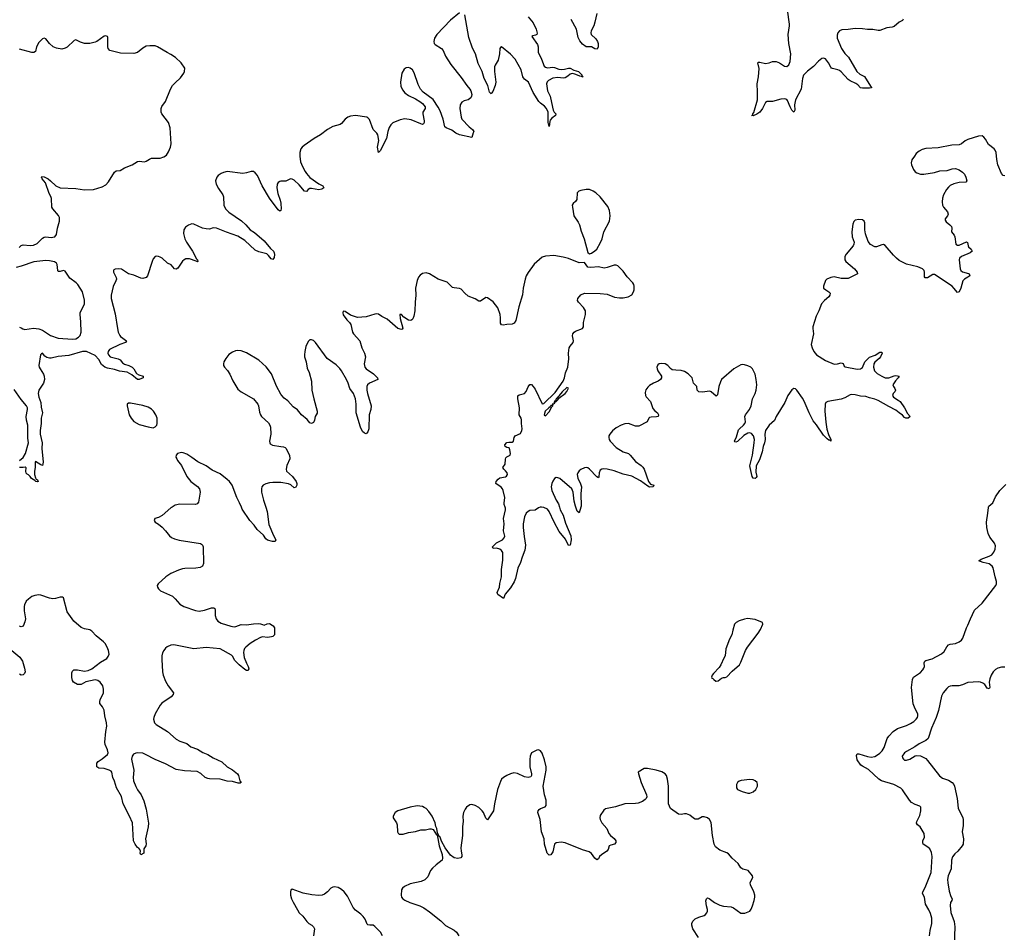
# Model space of a CAD drawing. Header units: inches. Extents: x 1694897 to 1849880, y 907231 to 1017944.
# Tile 9 of 171: x 1707032 to 1718224, y 945169 to 955539. Entities that reach past the tile are written whole.
import ezdxf

# ---------------------------------------------------------------- set-up
doc = ezdxf.new("R2010")
doc.units = ezdxf.units.IN
doc.header["$MEASUREMENT"] = 0
for name, color, linetype in [('B7904', 7, 'Continuous'), ('B7905', 7, 'Continuous'), ('B7914', 7, 'Continuous'), ('B7915', 7, 'Continuous')]:
    doc.layers.add(name, color=color, linetype=linetype)

msp = doc.modelspace()

# ---------------------------------------------------------------- linework, layer by layer
at = {"layer": 'B7904', "color": 6, "elevation": 700}
for points in [[(1708763, 950000), (1708750, 949992), (1708650, 949906), (1708610, 949884), (1708568, 949870), (1708560, 949850), (1708573, 949830), (1708610, 949808), (1708650, 949774), (1708690, 949730), (1708733, 949673), (1708756, 949656), (1708790, 949641), (1708846, 949626), (1709087, 949587), (1709100, 949580), (1709110, 949570), (1709117, 949550), (1709122, 949358), (1709110, 949330), (1709084, 949316), (1709032, 949308), (1708910, 949304), (1708882, 949298), (1708835, 949285), (1708750, 949246), (1708693, 949210), (1708606, 949130), (1708593, 949110), (1708598, 949090), (1708610, 949071), (1708633, 949050), (1708768, 948988), (1708799, 948959), (1708850, 948899), (1708899, 948870), (1709030, 948825), (1709070, 948820), (1709132, 948828), (1709210, 948856), (1709237, 948857), (1709249, 948849), (1709255, 948835), (1709255, 948770), (1709263, 948730), (1709284, 948704), (1709323, 948683), (1709430, 948647), (1709470, 948641), (1709490, 948644), (1709550, 948665), (1709610, 948664), (1709690, 948676), (1709750, 948677), (1709770, 948676), (1709790, 948665), (1709810, 948661), (1709844, 948676), (1709870, 948677), (1709901, 948661), (1709914, 948650), (1709926, 948630), (1709927, 948550), (1709910, 948530), (1709894, 948526), (1709850, 948519), (1709790, 948527), (1709770, 948518), (1709712, 948488), (1709653, 948450), (1709601, 948410), (1709587, 948393), (1709578, 948370), (1709576, 948350), (1709582, 948290), (1709608, 948228), (1709630, 948190), (1709636, 948164), (1709630, 948144), (1709610, 948145), (1709590, 948157), (1709528, 948208), (1709478, 948258), (1709450, 948308), (1709438, 948318), (1709310, 948392), (1709150, 948406), (1709010, 948391), (1708785, 948435), (1708748, 948432), (1708707, 948413), (1708690, 948399), (1708669, 948371), (1708656, 948344), (1708648, 948312), (1708646, 948270), (1708654, 948130), (1708663, 948090), (1708690, 948023), (1708719, 947970), (1708778, 947890), (1708776, 947870), (1708754, 947846), (1708649, 947771), (1708629, 947751), (1708573, 947650), (1708557, 947610), (1708554, 947590), (1708565, 947550), (1708582, 947530), (1708710, 947450), (1708810, 947363), (1708850, 947341), (1708930, 947313), (1708978, 947278), (1709054, 947250), (1709113, 947213), (1709170, 947188), (1709232, 947152), (1709330, 947105), (1709390, 947050), (1709450, 947014), (1709506, 946970), (1709520, 946950), (1709534, 946890), (1709548, 946870), (1709536, 946864), (1709516, 946864), (1709450, 946882), (1709390, 946885), (1709310, 946911), (1709190, 946912), (1709170, 946916), (1709138, 946930), (1709090, 946974), (1709050, 946996), (1708904, 947004), (1708810, 947018), (1708690, 947083), (1708570, 947132), (1708463, 947190), (1708430, 947203), (1708370, 947209), (1708350, 947205), (1708326, 947194), (1708309, 947170), (1708304, 947136), (1708329, 947010), (1708322, 946930), (1708326, 946890), (1708350, 946824), (1708370, 946789), (1708413, 946730), (1708444, 946664), (1708469, 946570), (1708494, 946410), (1708492, 946368), (1708460, 946230), (1708470, 946174), (1708467, 946153), (1708443, 946117), (1708441, 946070), (1708410, 946049), (1708402, 946070), (1708404, 946090), (1708399, 946110), (1708385, 946125), (1708370, 946133), (1708344, 946170), (1708324, 946210), (1708312, 946412), (1708281, 946490), (1708207, 946630), (1708190, 946711), (1708132, 946812), (1708110, 946888), (1708092, 946930), (1708080, 946990), (1708070, 947002), (1708050, 947013), (1707990, 947030), (1707930, 947034), (1707910, 947050), (1707910, 947090), (1707924, 947110), (1707970, 947141), (1708029, 947190), (1708036, 947210), (1708030, 947241), (1708004, 947304), (1708001, 947330), (1708009, 947451), (1708021, 947510), (1708019, 947550), (1707998, 947630), (1707990, 947692), (1707973, 947730), (1707943, 947770), (1707941, 947790), (1707946, 947810), (1707985, 947890), (1707985, 947930), (1707975, 947970), (1707948, 948010), (1707921, 948030), (1707890, 948038), (1707785, 948015), (1707730, 947984), (1707690, 947985), (1707644, 948010), (1707631, 948031), (1707625, 948065), (1707623, 948117), (1707630, 948136), (1707647, 948150), (1707690, 948152), (1707770, 948136), (1707810, 948144), (1707850, 948162), (1707950, 948240), (1708021, 948279), (1708038, 948302), (1708047, 948330), (1708041, 948370), (1708027, 948410), (1708003, 948450), (1707985, 948470), (1707899, 948539), (1707850, 948591), (1707830, 948605), (1707770, 948618), (1707730, 948634), (1707646, 948706), (1707572, 948810), (1707530, 948970), (1707518, 948978), (1707490, 948978), (1707438, 948962), (1707410, 948959), (1707370, 948965), (1707270, 949001), (1707250, 949003), (1707204, 948996), (1707170, 948984), (1707130, 948956), (1707107, 948930), (1707088, 948892), (1707082, 948870), (1707081, 948821), (1707096, 948730), (1707090, 948698), (1707070, 948647), (1707050, 948639), (1707030, 948646)], [(1709828, 950000), (1709844, 949950), (1709863, 949803), (1709918, 949678), (1709944, 949630), (1709934, 949610), (1709907, 949610), (1709850, 949625), (1709830, 949639), (1709801, 949681), (1709730, 949748), (1709697, 949797), (1709648, 949850), (1709559, 949979), (1709551, 950000)], [(1706943, 948370), (1707034, 948294), (1707064, 948250), (1707087, 948170), (1707094, 948130), (1707087, 948110), (1707070, 948094), (1707050, 948092), (1707030, 948101)]]:
    msp.add_lwpolyline(points, dxfattribs=at)
at = {"layer": 'B7905', "color": 6}
for points, elevation in [([(1707027, 952950), (1707050, 952975), (1707070, 952981), (1707150, 952973), (1707190, 952976), (1707230, 952996), (1707290, 953056), (1707310, 953068), (1707330, 953072), (1707390, 953065), (1707410, 953067), (1707430, 953073), (1707450, 953099), (1707461, 953170), (1707483, 953250), (1707484, 953290), (1707473, 953313), (1707409, 953389), (1707398, 953410), (1707393, 953507), (1707387, 953530), (1707365, 953565), (1707324, 953684), (1707287, 953730), (1707279, 953750), (1707283, 953757), (1707310, 953752), (1707354, 953730), (1707382, 953710), (1707443, 953650), (1707490, 953629), (1707670, 953621), (1707770, 953604), (1707870, 953609), (1707970, 953640), (1708010, 953662), (1708042, 953698), (1708110, 953805), (1708130, 953822), (1708174, 953826), (1708223, 953857), (1708310, 953889), (1708370, 953929), (1708390, 953931), (1708450, 953924), (1708470, 953930), (1708506, 953954), (1708530, 953964), (1708630, 953965), (1708670, 953979), (1708700, 954000), (1708723, 954037), (1708744, 954090), (1708752, 954128), (1708741, 954310), (1708722, 954370), (1708646, 954470), (1708638, 954490), (1708640, 954530), (1708649, 954551), (1708690, 954610), (1708747, 954750), (1708770, 954790), (1708798, 954822), (1708861, 954879), (1708897, 954930), (1708906, 954950), (1708907, 954990), (1708868, 955050), (1708803, 955110), (1708750, 955145), (1708706, 955166), (1708599, 955230), (1708570, 955242), (1708510, 955244), (1708470, 955238), (1708430, 955214), (1708372, 955168), (1708330, 955154), (1708177, 955157), (1708057, 955190), (1708038, 955210), (1708033, 955230), (1708034, 955335), (1708029, 955349), (1708010, 955355), (1707990, 955352), (1707910, 955292), (1707890, 955282), (1707830, 955267), (1707770, 955270), (1707723, 955283), (1707670, 955309), (1707650, 955304), (1707573, 955227), (1707550, 955215), (1707510, 955206), (1707450, 955216), (1707412, 955232), (1707370, 955268), (1707330, 955323), (1707310, 955328), (1707290, 955322), (1707250, 955281), (1707224, 955230), (1707210, 955176), (1707194, 955166), (1707170, 955168), (1707030, 955206)], 600), ([(1710000, 953374), (1709998, 953370), (1709990, 953362), (1709970, 953380), (1709870, 953511), (1709787, 953650), (1709735, 953770), (1709710, 953800), (1709690, 953813), (1709664, 953816), (1709610, 953798), (1709567, 953793), (1709390, 953813), (1709350, 953803), (1709320, 953790), (1709289, 953770), (1709271, 953750), (1709258, 953710), (1709264, 953670), (1709290, 953621), (1709341, 953550), (1709348, 953528), (1709353, 953430), (1709370, 953390), (1709410, 953352), (1709554, 953254), (1709602, 953210), (1709653, 953150), (1709700, 953120), (1709810, 953027), (1709881, 952941), (1709915, 952910), (1709925, 952890), (1709928, 952870), (1709923, 952837), (1709910, 952814), (1709890, 952820), (1709861, 952861), (1709839, 952879), (1709750, 952902), (1709710, 952920), (1709591, 953031), (1709510, 953081), (1709384, 953124), (1709270, 953169), (1709230, 953174), (1709190, 953160), (1709150, 953162), (1709110, 953171), (1709010, 953216), (1708990, 953218), (1708950, 953206), (1708918, 953182), (1708897, 953150), (1708895, 953110), (1708909, 953050), (1708926, 953010), (1708995, 952910), (1709042, 952822), (1709053, 952810), (1709058, 952790), (1709053, 952786), (1709036, 952796), (1708961, 952821), (1708920, 952820), (1708900, 952810), (1708884, 952796), (1708830, 952717), (1708810, 952705), (1708790, 952710), (1708752, 952752), (1708710, 952771), (1708650, 952828), (1708630, 952841), (1708610, 952850), (1708590, 952851), (1708573, 952847), (1708550, 952820), (1708538, 952790), (1708484, 952630), (1708469, 952610), (1708430, 952600), (1708410, 952603), (1708330, 952638), (1708270, 952650), (1708190, 952703), (1708150, 952709), (1708116, 952704), (1708103, 952697), (1708097, 952690), (1708097, 952670), (1708127, 952610), (1708131, 952590), (1708126, 952570), (1708093, 952507), (1708072, 952408), (1708070, 952370), (1708117, 952197), (1708142, 952030), (1708152, 951990), (1708170, 951950), (1708179, 951939), (1708247, 951890), (1708233, 951870), (1708170, 951850), (1708054, 951790), (1708037, 951770), (1708033, 951750), (1708040, 951730), (1708060, 951710), (1708150, 951686), (1708173, 951673), (1708201, 951641), (1708224, 951624), (1708273, 951610), (1708310, 951591), (1708328, 951570), (1708358, 951518), (1708384, 951505), (1708434, 951490), (1708434, 951470), (1708390, 951452), (1708370, 951451), (1708305, 951505), (1708253, 951533), (1708166, 951546), (1708110, 951566), (1708030, 951580), (1708001, 951590), (1707960, 951620), (1707930, 951677), (1707890, 951723), (1707790, 951770), (1707747, 951767), (1707590, 951725), (1707469, 951711), (1707390, 951692), (1707370, 951692), (1707341, 951701), (1707317, 951717), (1707290, 951751), (1707278, 951742), (1707269, 951731), (1707250, 951610), (1707254, 951590), (1707264, 951570), (1707303, 951510), (1707310, 951487), (1707312, 951450), (1707302, 951410), (1707250, 951330), (1707240, 951290), (1707248, 951250), (1707271, 951190), (1707276, 951136), (1707290, 951070), (1707275, 951010), (1707277, 950950), (1707266, 950870), (1707265, 950830), (1707286, 950730), (1707285, 950665), (1707300, 950510), (1707290, 950475), (1707270, 950482), (1707210, 950518), (1707208, 950512), (1707208, 950450), (1707200, 950410), (1707198, 950370), (1707213, 950333), (1707220, 950320), (1707233, 950310), (1707241, 950290), (1707230, 950287), (1707214, 950290), (1707203, 950303), (1707165, 950325), (1707149, 950350), (1707130, 950369), (1707115, 950375), (1707105, 950385), (1707101, 950410), (1707107, 950447), (1707093, 950453), (1707071, 950449), (1707029, 950451)], 600), ([(1710000, 953703), (1709990, 953701), (1709970, 953688), (1709960, 953670), (1709953, 953630), (1709964, 953564), (1709991, 953490), (1710000, 953455)], 600), ([(1707030, 952044), (1707050, 952039), (1707066, 952026), (1707090, 952018), (1707190, 952034), (1707250, 952027), (1707290, 952010), (1707380, 951950), (1707470, 951921), (1707630, 951909), (1707670, 951914), (1707700, 951930), (1707718, 951950), (1707730, 951990), (1707727, 952107), (1707718, 952190), (1707720, 952210), (1707769, 952310), (1707769, 952351), (1707745, 952445), (1707691, 952531), (1707675, 952550), (1707601, 952601), (1707550, 952680), (1707530, 952691), (1707490, 952676), (1707470, 952676), (1707464, 952690), (1707457, 952757), (1707450, 952772), (1707428, 952788), (1707370, 952799), (1707330, 952801), (1707194, 952786), (1707050, 952737), (1706990, 952723)], 600), ([(1710000, 951285), (1709950, 951374), (1709894, 951514), (1709834, 951594), (1709750, 951672), (1709610, 951752), (1709550, 951775), (1709510, 951779), (1709485, 951775), (1709450, 951763), (1709410, 951736), (1709373, 951690), (1709352, 951650), (1709348, 951630), (1709350, 951610), (1709360, 951590), (1709393, 951553), (1709421, 951510), (1709455, 951435), (1709510, 951339), (1709548, 951310), (1709690, 951232), (1709740, 951170), (1709747, 951150), (1709758, 951078), (1709767, 951050), (1709782, 951030), (1709858, 950958), (1709876, 950930), (1709881, 950910), (1709885, 950830), (1709870, 950750), (1709873, 950730), (1709880, 950720), (1709905, 950705), (1710000, 950690)], 700), ([(1707030, 950530), (1707070, 950566), (1707097, 950610), (1707130, 950730), (1707125, 950785), (1707124, 950930), (1707110, 950990), (1707107, 951030), (1707119, 951110), (1707119, 951130), (1707109, 951150), (1707050, 951223), (1706970, 951338)], 600), ([(1709551, 950000), (1709530, 950051), (1709499, 950110), (1709445, 950250), (1709416, 950290), (1709390, 950315), (1709310, 950380), (1709220, 950420), (1709150, 950468), (1709055, 950515), (1708990, 950565), (1708930, 950601), (1708890, 950618), (1708870, 950620), (1708827, 950610), (1708810, 950590), (1708808, 950570), (1708816, 950550), (1708827, 950530), (1708872, 950472), (1708933, 950350), (1708975, 950290), (1709054, 950234), (1709074, 950210), (1709083, 950170), (1709064, 950056), (1709050, 950037), (1709030, 950032), (1708850, 950034), (1708798, 950022), (1708763, 950000)], 700), ([(1710000, 950279), (1709990, 950280), (1709910, 950281), (1709870, 950277), (1709830, 950267), (1709799, 950250), (1709784, 950230), (1709779, 950210), (1709781, 950170), (1709801, 950081), (1709828, 950000)], 700)]:
    msp.add_lwpolyline(points, dxfattribs=dict(at, elevation=elevation))
at = {"layer": 'B7905', "color": 6, "elevation": 700}
msp.add_lwpolyline([(1708290, 951183), (1708270, 951181), (1708253, 951170), (1708252, 951150), (1708277, 951050), (1708297, 951010), (1708330, 950974), (1708390, 950939), (1708490, 950912), (1708550, 950903), (1708570, 950913), (1708590, 950931), (1708596, 950950), (1708596, 950984), (1708593, 951010), (1708579, 951050), (1708552, 951090), (1708530, 951113), (1708490, 951137), (1708430, 951157)], close=True, dxfattribs=at)
at = {"layer": 'B7914', "color": 6}
for points, elevation in [([(1712947, 950000), (1712929, 949991), (1712890, 949964), (1712830, 949962), (1712810, 949950), (1712790, 949930), (1712770, 949891), (1712756, 949810), (1712755, 949770), (1712765, 949665), (1712781, 949570), (1712775, 949510), (1712743, 949430), (1712726, 949370), (1712695, 949305), (1712668, 949190), (1712654, 949150), (1712610, 949084), (1712550, 949010), (1712530, 948964), (1712467, 949007), (1712459, 949030), (1712486, 949090), (1712490, 949131), (1712510, 949210), (1712509, 949290), (1712524, 949396), (1712525, 949485), (1712509, 949509), (1712490, 949523), (1712450, 949534), (1712412, 949532), (1712405, 949550), (1712450, 949594), (1712521, 949630), (1712537, 949650), (1712545, 949670), (1712531, 949730), (1712540, 949810), (1712532, 949870), (1712554, 949970), (1712554, 949990), (1712550, 950000)], 700), ([(1713167, 950000), (1713175, 949970), (1713210, 949910), (1713237, 949817), (1713295, 949675), (1713301, 949630), (1713290, 949567), (1713270, 949563), (1713237, 949637), (1713163, 949723), (1713106, 949830), (1713051, 949951), (1713030, 949977), (1712990, 949998), (1712964, 950000)], 700), ([(1713410, 950000), (1713390, 949937), (1713370, 949953), (1713352, 950000)], 700), ([(1717375, 945130), (1717381, 945190), (1717398, 945270), (1717398, 945330), (1717383, 945383), (1717365, 945425), (1717327, 945490), (1717317, 945570), (1717292, 945610), (1717296, 945630), (1717323, 945677), (1717391, 945850), (1717402, 946030), (1717395, 946075), (1717376, 946116), (1717355, 946135), (1717303, 946170), (1717297, 946190), (1717298, 946210), (1717318, 946250), (1717311, 946290), (1717267, 946367), (1717238, 946390), (1717225, 946410), (1717229, 946430), (1717263, 946497), (1717276, 946550), (1717276, 946590), (1717264, 946604), (1717210, 946621), (1717170, 946643), (1717146, 946670), (1717068, 946788), (1717047, 946807), (1716968, 946848), (1716826, 946890), (1716797, 946910), (1716678, 947018), (1716610, 947056), (1716593, 947070), (1716550, 947130), (1716542, 947178), (1716550, 947198), (1716570, 947197), (1716670, 947167), (1716710, 947161), (1716750, 947168), (1716770, 947178), (1716810, 947206), (1716834, 947230), (1716858, 947270), (1716892, 947370), (1716910, 947398), (1716960, 947450), (1717010, 947484), (1717110, 947519), (1717159, 947541), (1717195, 947565), (1717222, 947590), (1717236, 947610), (1717242, 947630), (1717242, 947650), (1717209, 947710), (1717187, 947767), (1717169, 947950), (1717181, 948040), (1717191, 948069), (1717270, 948121), (1717298, 948150), (1717310, 948170), (1717315, 948190), (1717311, 948230), (1717319, 948250), (1717330, 948258), (1717405, 948275), (1717510, 948335), (1717539, 948361), (1717570, 948414), (1717590, 948434), (1717610, 948442), (1717670, 948449), (1717710, 948470), (1717737, 948490), (1717754, 948510), (1717792, 948628), (1717810, 948658), (1717838, 948730), (1717886, 948830), (1717971, 948909), (1718127, 949110), (1718134, 949130), (1718135, 949155), (1718118, 949210), (1718098, 949310), (1718087, 949330), (1718050, 949355), (1717985, 949370), (1717935, 949390), (1717962, 949410), (1718050, 949442), (1718080, 949460), (1718105, 949490), (1718118, 949522), (1718122, 949562), (1718113, 949590), (1718058, 949658), (1718039, 949699), (1718024, 949770), (1718022, 949830), (1718038, 949930), (1718042, 949998), (1718043, 950000)], 700), ([(1718230, 948181), (1718190, 948180), (1718150, 948171), (1718125, 948155), (1718098, 948130), (1718073, 948090), (1718058, 948050), (1718053, 948010), (1718059, 947950), (1718050, 947936), (1718030, 947944), (1718004, 947984), (1717981, 948001), (1717952, 948012), (1717930, 948014), (1717810, 948006), (1717750, 947980), (1717708, 947968), (1717631, 947971), (1717610, 947967), (1717590, 947957), (1717570, 947940), (1717529, 947891), (1717508, 947852), (1717474, 947690), (1717449, 947610), (1717397, 947490), (1717357, 947370), (1717330, 947347), (1717255, 947310), (1717205, 947275), (1717110, 947224), (1717090, 947207), (1717064, 947170), (1717065, 947150), (1717076, 947136), (1717090, 947126), (1717110, 947124), (1717150, 947136), (1717210, 947173), (1717230, 947179), (1717270, 947174), (1717310, 947156), (1717330, 947144), (1717350, 947123), (1717486, 946946), (1717521, 946921), (1717590, 946897), (1717630, 946873), (1717649, 946850), (1717657, 946830), (1717686, 946690), (1717699, 946579), (1717752, 946470), (1717756, 946450), (1717756, 946384), (1717744, 946310), (1717759, 946230), (1717756, 946170), (1717745, 946150), (1717696, 946090), (1717660, 946060), (1717633, 946027), (1717623, 945990), (1717621, 945890), (1717584, 945810), (1717578, 945770), (1717580, 945730), (1717597, 945637), (1717617, 945577), (1717630, 945550), (1717626, 945530), (1717612, 945508), (1717607, 945473), (1717614, 945394), (1717652, 945290), (1717661, 945230), (1717652, 945030)], 700), ([(1714746, 945110), (1714683, 945210), (1714671, 945250), (1714672, 945270), (1714683, 945297), (1714710, 945322), (1714750, 945342), (1714810, 945359), (1714828, 945372), (1714842, 945390), (1714850, 945410), (1714848, 945430), (1714837, 945470), (1714832, 945528), (1714840, 945550), (1714850, 945562), (1714870, 945552), (1714929, 945509), (1714990, 945478), (1715030, 945467), (1715117, 945457), (1715147, 945446), (1715230, 945388), (1715274, 945386), (1715330, 945411), (1715348, 945432), (1715363, 945470), (1715381, 945530), (1715387, 945570), (1715387, 945590), (1715378, 945630), (1715338, 945710), (1715336, 945730), (1715341, 945750), (1715364, 945790), (1715363, 945810), (1715311, 945870), (1715250, 945886), (1715230, 945901), (1715200, 945950), (1715131, 946010), (1715090, 946061), (1715070, 946073), (1714990, 946102), (1714941, 946141), (1714927, 946170), (1714907, 946270), (1714890, 946415), (1714874, 946450), (1714851, 946471), (1714810, 946483), (1714790, 946481), (1714744, 946456), (1714730, 946453), (1714710, 946456), (1714690, 946466), (1714650, 946499), (1714610, 946516), (1714590, 946517), (1714550, 946506), (1714522, 946510), (1714430, 946577), (1714408, 946628), (1714408, 946830), (1714396, 946910), (1714382, 946950), (1714369, 946970), (1714330, 946994), (1714267, 947013), (1714169, 947031), (1714130, 947030), (1714063, 946990), (1714065, 946970), (1714097, 946870), (1714155, 946730), (1714160, 946710), (1714154, 946690), (1714142, 946678), (1714110, 946656), (1714063, 946637), (1714030, 946631), (1713910, 946630), (1713804, 946596), (1713690, 946572), (1713670, 946556), (1713630, 946498), (1713626, 946470), (1713630, 946451), (1713650, 946413), (1713704, 946350), (1713729, 946290), (1713748, 946268), (1713790, 946235), (1713807, 946210), (1713809, 946190), (1713791, 946170), (1713750, 946161), (1713732, 946150), (1713720, 946110), (1713707, 946090), (1713644, 946050), (1713624, 946030), (1713610, 946005), (1713590, 945993), (1713570, 946011), (1713530, 946065), (1713504, 946084), (1713430, 946108), (1713230, 946187), (1713188, 946192), (1713130, 946187), (1713110, 946171), (1713090, 946085), (1713070, 946050), (1713050, 946044), (1713029, 946069), (1712998, 946170), (1712992, 946232), (1712961, 946310), (1712947, 946450), (1712922, 946530), (1712925, 946550), (1712936, 946564), (1712950, 946574), (1713005, 946595), (1713017, 946610), (1713015, 946670), (1712998, 946730), (1712983, 946830), (1713017, 947010), (1713017, 947050), (1712996, 947130), (1712970, 947204), (1712950, 947233), (1712930, 947241), (1712910, 947237), (1712851, 947209), (1712833, 947170), (1712829, 947131), (1712829, 947050), (1712848, 946970), (1712850, 946950), (1712843, 946937), (1712810, 946930), (1712770, 946934), (1712690, 946974), (1712650, 946980), (1712610, 946971), (1712568, 946950), (1712531, 946929), (1712510, 946910), (1712496, 946884), (1712464, 946790), (1712429, 946629), (1712419, 946550), (1712350, 946449), (1712330, 946467), (1712302, 946530), (1712288, 946550), (1712250, 946586), (1712210, 946611), (1712170, 946620), (1712150, 946617), (1712110, 946590), (1712095, 946570), (1712077, 946530), (1712069, 946490), (1712073, 946430), (1712063, 946370), (1712064, 946270), (1712046, 946130), (1712048, 946090), (1712059, 946050), (1712057, 946030), (1712045, 946015), (1712010, 946007), (1711970, 946017), (1711930, 946045), (1711868, 946128), (1711825, 946205), (1711810, 946249), (1711799, 946259), (1711781, 946301), (1711773, 946350), (1711763, 946370), (1711753, 946413), (1711720, 946490), (1711683, 946543), (1711650, 946577), (1711630, 946589), (1711610, 946598), (1711550, 946605), (1711470, 946592), (1711330, 946550), (1711301, 946530), (1711278, 946490), (1711276, 946470), (1711313, 946413), (1711323, 946390), (1711325, 946310), (1711334, 946294), (1711346, 946286), (1711390, 946286), (1711450, 946305), (1711530, 946316), (1711590, 946333), (1711646, 946334), (1711690, 946346), (1711710, 946346), (1711730, 946338), (1711770, 946278), (1711777, 946277), (1711799, 946150), (1711835, 946055), (1711838, 946010), (1711832, 945988), (1711764, 945936), (1711723, 945897), (1711703, 945870), (1711670, 945801), (1711635, 945765), (1711594, 945746), (1711470, 945720), (1711404, 945690), (1711383, 945670), (1711373, 945650), (1711366, 945590), (1711371, 945570), (1711386, 945550), (1711410, 945534), (1711468, 945508), (1711579, 945470), (1711626, 945446), (1711690, 945400), (1711818, 945298), (1711870, 945246), (1711970, 945195), (1711997, 945170), (1712022, 945130)], 800), ([(1711156, 945130), (1711134, 945170), (1711070, 945236), (1711050, 945249), (1711010, 945250), (1710990, 945255), (1710982, 945262), (1710958, 945318), (1710935, 945350), (1710910, 945377), (1710850, 945422), (1710821, 945450), (1710758, 945578), (1710721, 945630), (1710690, 945657), (1710650, 945679), (1710610, 945686), (1710590, 945682), (1710570, 945670), (1710532, 945628), (1710497, 945603), (1710470, 945592), (1710430, 945586), (1710353, 945593), (1710254, 945614), (1710130, 945660), (1710113, 945647), (1710109, 945630), (1710110, 945590), (1710122, 945550), (1710139, 945510), (1710190, 945423), (1710210, 945390), (1710250, 945352), (1710294, 945290), (1710318, 945270), (1710354, 945250), (1710373, 945230), (1710383, 945210), (1710372, 945128)], 800)]:
    msp.add_lwpolyline(points, dxfattribs=dict(at, elevation=elevation))
at = {"layer": 'B7914', "color": 6, "elevation": 800}
for points in [[(1715306, 948734), (1715270, 948729), (1715210, 948709), (1715176, 948690), (1715155, 948670), (1715136, 948604), (1715128, 948550), (1715100, 948500), (1715060, 948390), (1715049, 948310), (1715037, 948283), (1715002, 948210), (1714982, 948178), (1714918, 948110), (1714902, 948090), (1714894, 948070), (1714898, 948058), (1714910, 948054), (1714920, 948040), (1714943, 948023), (1714950, 948021), (1714970, 948027), (1715010, 948056), (1715030, 948065), (1715050, 948065), (1715070, 948071), (1715130, 948136), (1715213, 948210), (1715230, 948238), (1715283, 948370), (1715305, 948410), (1715427, 948570), (1715451, 948610), (1715479, 948670), (1715474, 948690), (1715390, 948724)], [(1715330, 946904), (1715234, 946895), (1715210, 946885), (1715191, 946870), (1715179, 946850), (1715178, 946810), (1715192, 946790), (1715242, 946770), (1715310, 946751), (1715330, 946751), (1715370, 946765), (1715401, 946790), (1715419, 946830), (1715419, 946850), (1715413, 946870), (1715390, 946892), (1715370, 946900)]]:
    msp.add_lwpolyline(points, close=True, dxfattribs=at)
at = {"layer": 'B7915', "color": 6}
for points, elevation in [([(1712030, 955619), (1711930, 955534), (1711773, 955370), (1711745, 955330), (1711738, 955290), (1711744, 955270), (1711756, 955256), (1711826, 955210), (1711844, 955190), (1711870, 955125), (1711932, 955030), (1712050, 954884), (1712113, 954793), (1712150, 954750), (1712160, 954730), (1712170, 954690), (1712168, 954670), (1712158, 954650), (1712130, 954630), (1712084, 954616), (1712059, 954601), (1712039, 954570), (1712033, 954530), (1712049, 954430), (1712056, 954410), (1712142, 954322), (1712180, 954290), (1712194, 954270), (1712185, 954255), (1712170, 954202), (1712030, 954229), (1711990, 954251), (1711944, 954284), (1711880, 954310), (1711863, 954323), (1711844, 954410), (1711810, 954503), (1711790, 954545), (1711730, 954631), (1711617, 954717), (1711589, 954749), (1711561, 954801), (1711515, 954935), (1711497, 954970), (1711470, 954990), (1711450, 954995), (1711426, 954994), (1711402, 954978), (1711377, 954930), (1711360, 954830), (1711364, 954784), (1711382, 954742), (1711410, 954708), (1711450, 954678), (1711530, 954641), (1711581, 954610), (1711610, 954587), (1711639, 954550), (1711639, 954530), (1711615, 954490), (1711613, 954470), (1711630, 954390), (1711629, 954371), (1711623, 954357), (1711610, 954349), (1711590, 954354), (1711481, 954401), (1711410, 954412), (1711358, 954402), (1711273, 954367), (1711250, 954346), (1711230, 954314), (1711216, 954270), (1711200, 954190), (1711130, 954050), (1711110, 954029), (1711098, 954090), (1711112, 954168), (1711104, 954230), (1711091, 954250), (1711051, 954291), (1711006, 954406), (1710990, 954424), (1710977, 954430), (1710850, 954451), (1710790, 954442), (1710761, 954430), (1710730, 954410), (1710690, 954360), (1710673, 954347), (1710590, 954324), (1710530, 954292), (1710450, 954230), (1710379, 954190), (1710264, 954110), (1710242, 954090), (1710228, 954070), (1710217, 954030), (1710216, 953990), (1710225, 953925), (1710245, 953870), (1710275, 953815), (1710291, 953790), (1710330, 953746), (1710430, 953675), (1710479, 953650), (1710487, 953630), (1710467, 953613), (1710430, 953606), (1710350, 953621), (1710330, 953621), (1710312, 953610), (1710290, 953587), (1710270, 953592), (1710210, 953662), (1710150, 953715), (1710130, 953726), (1710110, 953729), (1710057, 953703), (1710010, 953705), (1710000, 953703)], 600), ([(1712813, 955570), (1712870, 955504), (1712904, 955430), (1712913, 955387), (1712908, 955372), (1712896, 955364), (1712863, 955357), (1712852, 955350), (1712917, 955257), (1712924, 955230), (1712924, 955170), (1712962, 955090), (1712992, 955010), (1713010, 954998), (1713030, 954992), (1713090, 955000), (1713110, 954997), (1713158, 954978), (1713190, 954973), (1713224, 954976), (1713270, 954988), (1713290, 954987), (1713330, 954965), (1713384, 954950), (1713426, 954910), (1713423, 954903), (1713438, 954890), (1713424, 954890), (1713417, 954897), (1713410, 954895), (1713341, 954921), (1713310, 954926), (1713290, 954919), (1713263, 954897), (1713230, 954879), (1713210, 954875), (1713150, 954882), (1713090, 954875), (1713042, 954850), (1713026, 954834), (1713021, 954810), (1713030, 954730), (1713061, 954670), (1713086, 954546), (1713097, 954510), (1713108, 954488), (1713126, 954470), (1713122, 954450), (1713080, 954420), (1713061, 954399), (1713056, 954384), (1713050, 954327), (1713037, 954370), (1713037, 954490), (1713020, 954530), (1712996, 954556), (1712950, 954590), (1712934, 954610), (1712868, 954710), (1712815, 954830), (1712770, 954863), (1712758, 954878), (1712750, 954890), (1712730, 954969), (1712664, 955090), (1712610, 955149), (1712510, 955231), (1712495, 955225), (1712488, 955212), (1712487, 955150), (1712470, 955079), (1712437, 955023), (1712430, 955002), (1712429, 954950), (1712443, 954830), (1712437, 954790), (1712410, 954724), (1712396, 954704), (1712390, 954698), (1712370, 954715), (1712353, 954790), (1712311, 954870), (1712287, 954950), (1712243, 955043), (1712211, 955150), (1712177, 955217), (1712135, 955335), (1712090, 955596)], 600), ([(1713591, 955610), (1713569, 955511), (1713557, 955470), (1713529, 955411), (1713524, 955390), (1713529, 955370), (1713580, 955320), (1713601, 955290), (1713607, 955270), (1713608, 955232), (1713594, 955206), (1713569, 955209), (1713530, 955230), (1713470, 955232), (1713430, 955260), (1713398, 955298), (1713378, 955338), (1713362, 955430), (1713300, 955540)], 600), ([(1717075, 955545), (1717068, 955530), (1717030, 955510), (1716970, 955460), (1716947, 955453), (1716890, 955447), (1716810, 955417), (1716790, 955416), (1716730, 955427), (1716670, 955427), (1716610, 955437), (1716530, 955438), (1716450, 955426), (1716376, 955424), (1716350, 955412), (1716333, 955390), (1716325, 955365), (1716324, 955330), (1716372, 955210), (1716410, 955154), (1716453, 955113), (1716547, 954950), (1716581, 954921), (1716633, 954893), (1716702, 954782), (1716715, 954770), (1716714, 954766), (1716690, 954761), (1716610, 954760), (1716590, 954763), (1716560, 954800), (1716535, 954815), (1716470, 954844), (1716450, 954860), (1716370, 954947), (1716350, 954962), (1716330, 954971), (1716270, 954984), (1716260, 954990), (1716250, 955001), (1716224, 955050), (1716190, 955093), (1716170, 955103), (1716150, 955100), (1716110, 955068), (1716054, 955006), (1715985, 954955), (1715942, 954910), (1715928, 954870), (1715914, 954750), (1715850, 954630), (1715840, 954570), (1715841, 954510), (1715830, 954490), (1715810, 954511), (1715790, 954549), (1715761, 954621), (1715750, 954632), (1715730, 954640), (1715685, 954635), (1715590, 954608), (1715529, 954611), (1715510, 954598), (1715476, 954530), (1715443, 954490), (1715410, 954465), (1715370, 954446), (1715350, 954450), (1715364, 954456), (1715366, 954470), (1715376, 954484), (1715418, 954630), (1715420, 954720), (1715415, 954810), (1715431, 954890), (1715436, 954984), (1715422, 955050), (1715430, 955055), (1715445, 955055), (1715510, 955040), (1715550, 955048), (1715590, 955063), (1715630, 955066), (1715670, 955050), (1715726, 955010), (1715750, 955009), (1715773, 955027), (1715790, 955063), (1715798, 955150), (1715773, 955270), (1715768, 955372), (1715781, 955470), (1715780, 955490), (1715759, 955650)], 600), ([(1718230, 953764), (1718210, 953767), (1718193, 953793), (1718150, 953890), (1718138, 953950), (1718130, 954030), (1718118, 954058), (1718110, 954071), (1718042, 954122), (1718010, 954182), (1717990, 954206), (1717970, 954219), (1717930, 954217), (1717810, 954179), (1717778, 954162), (1717737, 954130), (1717710, 954119), (1717626, 954114), (1717470, 954083), (1717330, 954075), (1717290, 954063), (1717255, 954045), (1717223, 954017), (1717201, 953990), (1717174, 953946), (1717166, 953914), (1717170, 953890), (1717190, 953838), (1717210, 953812), (1717230, 953798), (1717270, 953784), (1717310, 953782), (1717430, 953803), (1717490, 953820), (1717574, 953826), (1717630, 953846), (1717669, 953849), (1717710, 953834), (1717748, 953808), (1717770, 953783), (1717786, 953750), (1717799, 953710), (1717786, 953694), (1717710, 953689), (1717650, 953675), (1717610, 953656), (1717590, 953638), (1717567, 953610), (1717533, 953550), (1717520, 953510), (1717517, 953470), (1717522, 953430), (1717531, 953410), (1717577, 953357), (1717586, 953330), (1717578, 953310), (1717550, 953276), (1717550, 953261), (1717562, 953242), (1717606, 953210), (1717623, 953190), (1717627, 953170), (1717625, 953130), (1717652, 953090), (1717660, 953070), (1717673, 952990), (1717690, 952977), (1717710, 952977), (1717795, 953015), (1717807, 953007), (1717811, 952970), (1717817, 952957), (1717847, 952930), (1717860, 952910), (1717837, 952890), (1717737, 952850), (1717716, 952830), (1717709, 952810), (1717720, 952710), (1717729, 952690), (1717750, 952675), (1717815, 952655), (1717824, 952650), (1717830, 952630), (1717808, 952612), (1717770, 952592), (1717752, 952570), (1717730, 952488), (1717710, 952446), (1717690, 952440), (1717651, 952490), (1717629, 952510), (1717430, 952642), (1717410, 952642), (1717350, 952607), (1717325, 952605), (1717316, 952616), (1717318, 952670), (1717313, 952690), (1717294, 952710), (1717242, 952730), (1717110, 952760), (1717030, 952804), (1716997, 952830), (1716964, 952864), (1716870, 952975), (1716850, 952984), (1716830, 952982), (1716770, 952957), (1716750, 952958), (1716704, 952984), (1716677, 953017), (1716646, 953106), (1716639, 953150), (1716639, 953230), (1716631, 953251), (1716610, 953265), (1716570, 953270), (1716530, 953261), (1716515, 953245), (1716503, 953217), (1716491, 953130), (1716494, 953070), (1716516, 953010), (1716514, 952990), (1716504, 952970), (1716425, 952875), (1716411, 952850), (1716409, 952830), (1716411, 952810), (1716424, 952790), (1716520, 952710), (1716552, 952670), (1716554, 952650), (1716450, 952598), (1716370, 952598), (1716290, 952618), (1716250, 952610), (1716208, 952592), (1716190, 952574), (1716170, 952510), (1716170, 952490), (1716193, 952470), (1716230, 952447), (1716243, 952430), (1716241, 952410), (1716228, 952390), (1716180, 952350), (1716144, 952310), (1716114, 952230), (1716086, 952170), (1716047, 952050), (1716046, 952030), (1716054, 951970), (1716029, 951850), (1716039, 951810), (1716060, 951770), (1716090, 951730), (1716190, 951667), (1716290, 951626), (1716328, 951628), (1716370, 951641), (1716390, 951631), (1716404, 951604), (1716415, 951595), (1716552, 951568), (1716590, 951570), (1716610, 951586), (1716637, 951650), (1716690, 951703), (1716754, 951726), (1716810, 951760), (1716830, 951760), (1716835, 951750), (1716815, 951710), (1716800, 951690), (1716752, 951648), (1716739, 951630), (1716736, 951590), (1716749, 951550), (1716780, 951520), (1716830, 951487), (1716870, 951470), (1716910, 951470), (1716970, 951494), (1716990, 951497), (1717028, 951490), (1717018, 951470), (1716986, 951434), (1716958, 951390), (1716963, 951370), (1716978, 951350), (1716986, 951330), (1716979, 951310), (1716960, 951290), (1716952, 951270), (1716963, 951250), (1717017, 951217), (1717039, 951199), (1717090, 951128), (1717123, 951063), (1717155, 951030), (1717131, 951010), (1717104, 951010), (1717090, 951019), (1717066, 951046), (1717028, 951070), (1716990, 951102), (1716910, 951142), (1716790, 951212), (1716750, 951229), (1716690, 951242), (1716650, 951256), (1716590, 951261), (1716530, 951278), (1716490, 951280), (1716470, 951275), (1716410, 951243), (1716370, 951228), (1716218, 951202), (1716195, 951190), (1716186, 951170), (1716183, 951090), (1716195, 950965), (1716208, 950888), (1716225, 950825), (1716252, 950770), (1716250, 950749), (1716240, 950760), (1716230, 950761), (1716210, 950777), (1716170, 950818), (1716090, 950936), (1716050, 950980), (1716005, 951070), (1715950, 951205), (1715930, 951240), (1715864, 951330), (1715850, 951344), (1715830, 951347), (1715810, 951334), (1715763, 951270), (1715730, 951190), (1715630, 951030), (1715610, 950985), (1715549, 950930), (1715509, 950870), (1715500, 950830), (1715504, 950770), (1715499, 950730), (1715483, 950690), (1715471, 950629), (1715441, 950539), (1715402, 950470), (1715399, 950399), (1715411, 950349), (1715404, 950336), (1715393, 950327), (1715370, 950330), (1715358, 950350), (1715333, 950450), (1715332, 950470), (1715362, 950590), (1715382, 950730), (1715384, 950770), (1715372, 950812), (1715350, 950838), (1715330, 950843), (1715310, 950840), (1715264, 950816), (1715190, 950748), (1715170, 950738), (1715161, 950741), (1715156, 950750), (1715179, 950801), (1715203, 950877), (1715213, 950890), (1715260, 950930), (1715275, 950950), (1715282, 950970), (1715274, 951030), (1715281, 951050), (1715327, 951110), (1715347, 951150), (1715360, 951230), (1715390, 951290), (1715403, 951330), (1715411, 951390), (1715403, 951450), (1715391, 951510), (1715362, 951570), (1715341, 951590), (1715310, 951605), (1715270, 951619), (1715250, 951620), (1715230, 951617), (1715150, 951570), (1715010, 951450), (1714996, 951424), (1714979, 951370), (1714964, 951276), (1714950, 951262), (1714892, 951312), (1714877, 951317), (1714790, 951305), (1714750, 951312), (1714733, 951330), (1714727, 951370), (1714690, 951410), (1714675, 951470), (1714630, 951514), (1714590, 951541), (1714550, 951553), (1714490, 951555), (1714450, 951562), (1714430, 951574), (1714397, 951610), (1714370, 951629), (1714330, 951634), (1714302, 951630), (1714284, 951616), (1714275, 951590), (1714277, 951570), (1714286, 951550), (1714325, 951490), (1714325, 951470), (1714316, 951450), (1714290, 951430), (1714237, 951410), (1714190, 951383), (1714170, 951364), (1714150, 951334), (1714142, 951302), (1714146, 951270), (1714154, 951254), (1714202, 951202), (1714230, 951122), (1714250, 951095), (1714280, 951070), (1714294, 951050), (1714288, 951032), (1714270, 951025), (1714210, 951023), (1714190, 951018), (1714182, 951010), (1714165, 950970), (1714070, 950920), (1714030, 950919), (1713950, 950950), (1713910, 950947), (1713870, 950932), (1713810, 950901), (1713770, 950868), (1713740, 950830), (1713730, 950810), (1713727, 950790), (1713731, 950770), (1713744, 950750), (1713810, 950677), (1713890, 950630), (1713950, 950609), (1713971, 950591), (1714030, 950519), (1714095, 950475), (1714116, 950456), (1714131, 950430), (1714181, 950290), (1714202, 950262), (1714241, 950250), (1714231, 950230), (1714190, 950229), (1714170, 950239), (1714090, 950299), (1713990, 950353), (1713890, 950376), (1713790, 950413), (1713708, 950432), (1713665, 950435), (1713648, 950432), (1713630, 950421), (1713618, 950390), (1713615, 950345), (1713610, 950335), (1713590, 950345), (1713510, 950430), (1713490, 950446), (1713470, 950451), (1713450, 950448), (1713410, 950428), (1713390, 950411), (1713375, 950390), (1713369, 950370), (1713376, 950330), (1713407, 950267), (1713418, 950230), (1713411, 950150), (1713413, 950010), (1713410, 950000)], 700), ([(1710000, 953455), (1710001, 953450), (1710005, 953390), (1710000, 953374)], 600), ([(1712550, 950000), (1712538, 950030), (1712537, 950050), (1712544, 950076), (1712545, 950110), (1712529, 950190), (1712520, 950210), (1712506, 950226), (1712444, 950270), (1712446, 950290), (1712470, 950320), (1712490, 950333), (1712554, 950346), (1712566, 950354), (1712575, 950370), (1712571, 950390), (1712554, 950414), (1712536, 950430), (1712525, 950450), (1712550, 950490), (1712553, 950547), (1712559, 950561), (1712569, 950571), (1712607, 950590), (1712611, 950610), (1712603, 950650), (1712594, 950674), (1712570, 950678), (1712550, 950690), (1712547, 950710), (1712570, 950734), (1712590, 950740), (1712630, 950738), (1712646, 950750), (1712654, 950790), (1712664, 950810), (1712724, 950836), (1712741, 950870), (1712743, 950890), (1712735, 950950), (1712734, 950994), (1712731, 951010), (1712710, 951050), (1712714, 951130), (1712692, 951230), (1712695, 951265), (1712710, 951278), (1712770, 951293), (1712787, 951313), (1712810, 951367), (1712830, 951393), (1712850, 951394), (1712870, 951373), (1712890, 951339), (1712970, 951174), (1712990, 951177), (1713117, 951303), (1713208, 951430), (1713223, 951470), (1713235, 951525), (1713262, 951590), (1713273, 951687), (1713271, 951750), (1713279, 951810), (1713289, 951831), (1713323, 951870), (1713325, 951890), (1713315, 951945), (1713320, 951970), (1713333, 951987), (1713350, 952000), (1713428, 952030), (1713439, 952050), (1713441, 952099), (1713462, 952190), (1713463, 952230), (1713439, 952270), (1713385, 952330), (1713373, 952350), (1713377, 952370), (1713409, 952411), (1713450, 952430), (1713630, 952429), (1713710, 952419), (1713792, 952388), (1713850, 952378), (1713890, 952380), (1713949, 952391), (1713990, 952414), (1714010, 952448), (1714015, 952470), (1714016, 952510), (1714011, 952530), (1714000, 952550), (1713938, 952618), (1713890, 952683), (1713830, 952741), (1713810, 952751), (1713790, 952751), (1713710, 952724), (1713677, 952717), (1713610, 952732), (1713522, 952722), (1713489, 952729), (1713450, 952782), (1713390, 952776), (1713270, 952826), (1713210, 952842), (1713102, 952858), (1713010, 952852), (1712970, 952840), (1712878, 952762), (1712810, 952668), (1712788, 952630), (1712776, 952590), (1712756, 952490), (1712747, 952413), (1712705, 952275), (1712670, 952121), (1712651, 952089), (1712630, 952080), (1712570, 952077), (1712528, 952068), (1712507, 952070), (1712496, 952090), (1712498, 952150), (1712493, 952190), (1712466, 952266), (1712415, 952335), (1712350, 952378), (1712330, 952382), (1712270, 952340), (1712250, 952341), (1712209, 952369), (1712130, 952396), (1712090, 952430), (1712050, 952477), (1712030, 952486), (1711970, 952491), (1711950, 952497), (1711890, 952555), (1711790, 952591), (1711690, 952651), (1711650, 952663), (1711610, 952655), (1711582, 952638), (1711566, 952614), (1711550, 952574), (1711531, 952490), (1711533, 952410), (1711525, 952330), (1711522, 952230), (1711511, 952170), (1711499, 952141), (1711490, 952127), (1711478, 952122), (1711450, 952124), (1711399, 952159), (1711370, 952191), (1711351, 952189), (1711355, 952145), (1711385, 952035), (1711379, 952021), (1711370, 952019), (1711330, 952031), (1711210, 952137), (1711148, 952168), (1711110, 952194), (1711090, 952196), (1711070, 952192), (1710970, 952162), (1710870, 952156), (1710790, 952180), (1710730, 952223), (1710710, 952229), (1710703, 952210), (1710710, 952184), (1710749, 952130), (1710779, 952099), (1710796, 952076), (1710815, 951990), (1710824, 951970), (1710897, 951890), (1710921, 951810), (1710952, 951750), (1710961, 951710), (1710947, 951630), (1710954, 951590), (1710968, 951570), (1711054, 951514), (1711100, 951470), (1711101, 951450), (1711009, 951410), (1710985, 951390), (1710977, 951370), (1710977, 951330), (1710985, 951290), (1711028, 951150), (1711023, 951110), (1711005, 951050), (1711002, 950890), (1710990, 950856), (1710970, 950833), (1710950, 950841), (1710930, 950859), (1710905, 950910), (1710858, 951070), (1710858, 951170), (1710849, 951230), (1710826, 951290), (1710785, 951350), (1710767, 951410), (1710748, 951450), (1710690, 951551), (1710670, 951577), (1710630, 951617), (1710528, 951688), (1710394, 951870), (1710370, 951893), (1710350, 951902), (1710330, 951902), (1710310, 951884), (1710285, 951825), (1710272, 951770), (1710268, 951730), (1710270, 951708), (1710289, 951650), (1710300, 951580), (1710322, 951530), (1710350, 951430), (1710354, 951330), (1710374, 951230), (1710412, 951090), (1710412, 951068), (1710390, 951030), (1710384, 950990), (1710376, 950970), (1710370, 950961), (1710350, 950950), (1710330, 950960), (1710298, 950998), (1710236, 951050), (1710190, 951105), (1710139, 951139), (1710081, 951210), (1710039, 951239), (1710010, 951267), (1710000, 951285)], 700), ([(1710000, 950690), (1710030, 950685), (1710050, 950678), (1710056, 950670), (1710097, 950590), (1710104, 950550), (1710068, 950472), (1710061, 950430), (1710065, 950410), (1710131, 950350), (1710173, 950290), (1710182, 950270), (1710180, 950250), (1710170, 950228), (1710150, 950221), (1710114, 950254), (1710086, 950266), (1710000, 950279)], 700), ([(1713352, 950000), (1713348, 950010), (1713334, 950070), (1713324, 950170), (1713306, 950210), (1713170, 950325), (1713150, 950335), (1713130, 950336), (1713110, 950325), (1713090, 950297), (1713079, 950270), (1713074, 950230), (1713080, 950190), (1713130, 950080), (1713156, 950036), (1713167, 950000)], 700), ([(1718043, 950000), (1718049, 950011), (1718092, 950050), (1718123, 950117), (1718171, 950190), (1718242, 950258)], 700), ([(1712964, 950000), (1712950, 950001), (1712947, 950000)], 700)]:
    msp.add_lwpolyline(points, dxfattribs=dict(at, elevation=elevation))
at = {"layer": 'B7915', "color": 6, "elevation": 700}
for points in [[(1713470, 953611), (1713410, 953599), (1713389, 953591), (1713378, 953582), (1713369, 953570), (1713364, 953496), (1713350, 953473), (1713323, 953450), (1713313, 953430), (1713314, 953410), (1713330, 953310), (1713379, 953239), (1713393, 953210), (1713415, 953135), (1713449, 953050), (1713490, 952892), (1713510, 952879), (1713530, 952885), (1713570, 952913), (1713590, 952933), (1713634, 953006), (1713652, 953050), (1713672, 953130), (1713735, 953250), (1713745, 953310), (1713734, 953370), (1713715, 953415), (1713630, 953525), (1713582, 953570), (1713550, 953592), (1713510, 953609)], [(1713250, 951358), (1713197, 951310), (1713164, 951270), (1713161, 951259), (1713148, 951250), (1713142, 951238), (1713128, 951230), (1713124, 951216), (1713116, 951210), (1713119, 951201), (1713110, 951201), (1713105, 951190), (1713103, 951183), (1713110, 951177), (1713121, 951199), (1713130, 951199), (1713143, 951217), (1713150, 951219), (1713161, 951239), (1713230, 951290), (1713250, 951314), (1713270, 951352)], [(1713097, 951177), (1713086, 951170), (1713083, 951157), (1713070, 951155), (1713061, 951139), (1713045, 951130), (1713006, 951090), (1712994, 951050), (1713010, 951036), (1713050, 951084), (1713081, 951139), (1713092, 951150), (1713095, 951165), (1713101, 951170)]]:
    msp.add_lwpolyline(points, close=True, dxfattribs=at)

doc.saveas('drawing.dxf')
